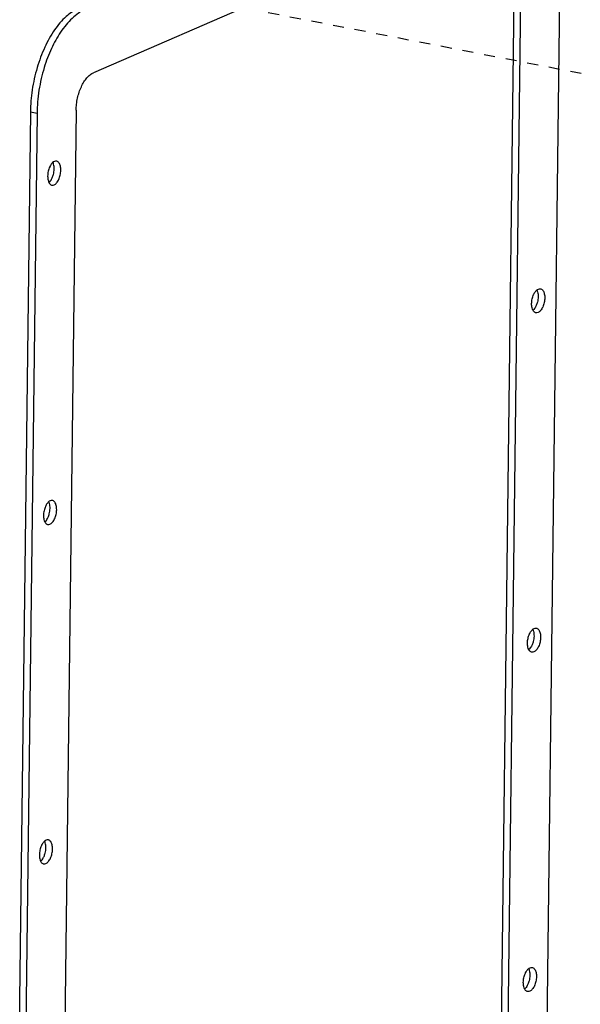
# Model space of a CAD drawing. Header units: inches. Extents: x -1 to 205, y 81 to 217.
# Tile 102 of 108: x 92.06 to 97.67, y 166.08 to 175.94. Entities that reach past the tile are written whole.
import ezdxf

# ---------------------------------------------------------------- set-up
doc = ezdxf.new("R2010")
doc.units = ezdxf.units.IN
doc.header["$LTSCALE"] = 1.1
doc.header["$MEASUREMENT"] = 0
doc.linetypes.add('DASHED', pattern=[0.2, 0.1, -0.1])
doc.layers.get('0').update_dxf_attribs({"linetype": 'CONTINUOUS'})
doc.layers.add('6_ALL_SURFS', color=7, linetype='CONTINUOUS')
doc.layers.add('7_ALL_FEATURES', color=7, linetype='CONTINUOUS')

msp = doc.modelspace()

# ---------------------------------------------------------------- linework, layer by layer
at = {"color": 4, "linetype": 'DASHED'}
msp.add_line((99.1884, 175.1031), (93.7358, 176.1607), dxfattribs=at)
at = {"layer": '6_ALL_SURFS', "color": 7, "linetype": 'Continuous'}
for p, q in [((96.8782, 165.7412), (97.0156, 176.9763)), ((92.1636, 175.0129), (92.0224, 163.4665))]:
    msp.add_line(p, q, dxfattribs=at)
for points, start_tangent, end_tangent in [([(92.6411, 176.0457), (92.5212, 175.9663), (92.4058, 175.8328), (92.3076, 175.6591), (92.2314, 175.4554), (92.1817, 175.2319), (92.1636, 175.0129)], (-0.917444, -0.397864), (-0.012225, -0.999925)), ([(92.4017, 174.4406), (92.3958, 174.4885), (92.3899, 174.5047)], (0.012225, 0.999925), (-0.432159, 0.901797)), ([(92.3828, 174.3526), (92.3946, 174.387), (92.4017, 174.4406)], (0.403684, 0.914898), (0.012225, 0.999925)), ([(92.3506, 174.3056), (92.3758, 174.3384)], (0.756526, 0.653964), (0.476331, 0.879266)), ([(92.3758, 174.3384), (92.3828, 174.3526)], (0.476331, 0.879266), (0.403684, 0.914898)), ([(97.2339, 173.2274), (97.2398, 173.2112), (97.2457, 173.1633)], (0.432159, -0.901797), (-0.012225, -0.999925)), ([(97.2457, 173.1633), (97.2386, 173.1097), (97.2268, 173.0753)], (-0.012225, -0.999925), (-0.403684, -0.914898)), ([(97.2198, 173.0611), (97.1947, 173.0283)], (-0.476331, -0.879266), (-0.756526, -0.653964)), ([(97.2268, 173.0753), (97.2198, 173.0611)], (-0.403684, -0.914898), (-0.476331, -0.879266)), ([(92.3602, 171.0446), (92.3543, 171.0925), (92.3484, 171.1087)], (0.012225, 0.999925), (-0.432159, 0.901797)), ([(92.3343, 170.9424), (92.3412, 170.9566)], (0.476331, 0.879266), (0.403684, 0.914898)), ([(92.3412, 170.9566), (92.353, 170.991), (92.3602, 171.0446)], (0.403684, 0.914898), (0.012225, 0.999925)), ([(92.3091, 170.9096), (92.3343, 170.9424)], (0.756526, 0.653964), (0.476331, 0.879266)), ([(97.1924, 169.8314), (97.1983, 169.8152), (97.2042, 169.7673)], (0.432159, -0.901797), (-0.012225, -0.999925)), ([(97.1853, 169.6793), (97.1783, 169.665)], (-0.403684, -0.914898), (-0.476331, -0.879266)), ([(97.2042, 169.7673), (97.1971, 169.7137), (97.1853, 169.6793)], (-0.012225, -0.999925), (-0.403684, -0.914898)), ([(97.1783, 169.665), (97.1531, 169.6323)], (-0.476331, -0.879266), (-0.756526, -0.653964)), ([(92.3187, 167.6486), (92.3128, 167.6965), (92.3068, 167.7127)], (0.012225, 0.999925), (-0.432159, 0.901797)), ([(92.2997, 167.5606), (92.3115, 167.595), (92.3187, 167.6486)], (0.403684, 0.914898), (0.012225, 0.999925)), ([(92.2676, 167.5136), (92.2927, 167.5464)], (0.756526, 0.653964), (0.476331, 0.879266)), ([(92.2927, 167.5464), (92.2997, 167.5606)], (0.476331, 0.879266), (0.403684, 0.914898)), ([(97.1509, 166.4354), (97.1568, 166.4192), (97.1627, 166.3712)], (0.432159, -0.901797), (-0.012225, -0.999925)), ([(97.1627, 166.3712), (97.1555, 166.3177), (97.1437, 166.2833)], (-0.012225, -0.999925), (-0.403684, -0.914898)), ([(97.1368, 166.269), (97.1116, 166.2363)], (-0.476331, -0.879266), (-0.756526, -0.653964)), ([(97.1437, 166.2833), (97.1368, 166.269)], (-0.403684, -0.914898), (-0.476331, -0.879266))]:
    msp.add_spline(points, degree=3, dxfattribs=dict(at, start_tangent=start_tangent, end_tangent=end_tangent))
at = {"layer": '7_ALL_FEATURES', "color": 7, "linetype": 'Continuous'}
for p, q in [((97.3354, 165.7289), (97.4765, 177.2754)), ((96.9156, 177.1916), (92.7947, 175.4046)), ((96.9445, 165.7283), (97.0818, 176.9635)), ((92.2299, 175.0001), (92.0887, 163.4536)), ((92.1636, 175.0129), (92.2299, 175.0001)), ((92.6211, 175.029), (92.4838, 163.7938)), ((92.3827, 174.5013), (92.3783, 174.4963)), ((92.3864, 174.5049), (92.3827, 174.5013)), ((97.2223, 173.219), (97.2267, 173.2239)), ((97.2267, 173.2239), (97.2304, 173.2276)), ((92.3412, 171.1052), (92.3367, 171.1003)), ((92.3449, 171.1089), (92.3412, 171.1052)), ((97.1808, 169.823), (97.1852, 169.8279)), ((97.1852, 169.8279), (97.1889, 169.8316)), ((92.2997, 167.7092), (92.2952, 167.7043)), ((92.3034, 167.7129), (92.2997, 167.7092)), ((97.1392, 166.427), (97.1437, 166.4319)), ((97.1437, 166.4319), (97.1474, 166.4356))]:
    msp.add_line(p, q, dxfattribs=at)
for points, start_tangent, end_tangent in [([(92.6613, 176.0089), (92.6453, 175.9987), (92.5822, 175.9486), (92.5212, 175.8845), (92.4658, 175.8108), (92.417, 175.7313), (92.3739, 175.6463), (92.3354, 175.5547), (92.3014, 175.4551), (92.2721, 175.3456), (92.2496, 175.229), (92.2353, 175.1118), (92.2299, 175.0001)], (-0.85443, -0.519566), (-0.012225, -0.999925)), ([(92.6211, 175.029), (92.6251, 175.0893), (92.6355, 175.1501), (92.6518, 175.2091), (92.6735, 175.264), (92.6997, 175.3127), (92.7294, 175.3534), (92.7615, 175.3844), (92.7947, 175.4046)], (0.012225, 0.999925), (0.917444, 0.397864)), ([(92.4254, 174.5189), (92.4036, 174.5162), (92.3864, 174.5049)], (-0.985045, 0.1723), (-0.735161, -0.677892)), ([(92.468, 174.4277), (92.4635, 174.4703), (92.4497, 174.5021), (92.4287, 174.5182), (92.4254, 174.5189)], (0.012225, 0.999925), (-0.985045, 0.1723)), ([(92.3592, 174.4671), (92.3566, 174.4617), (92.3418, 174.4176), (92.3363, 174.3706)], (-0.449597, -0.893232), (-0.012225, -0.999925)), ([(92.3783, 174.4963), (92.3592, 174.4671)], (-0.647148, -0.762364), (-0.449597, -0.893232)), ([(92.3789, 174.2794), (92.4007, 174.2822), (92.426, 174.302), (92.4477, 174.3367), (92.4624, 174.3808), (92.468, 174.4277)], (0.985045, -0.1723), (0.012225, 0.999925)), ([(92.3363, 174.3706), (92.3408, 174.328), (92.349, 174.3052)], (-0.012225, -0.999925), (0.464944, -0.88534)), ([(92.349, 174.3052), (92.3546, 174.2963), (92.3756, 174.2802), (92.3789, 174.2794)], (0.464944, -0.88534), (0.985045, -0.1723)), ([(97.2032, 173.1898), (97.2223, 173.219)], (0.449597, 0.893232), (0.647148, 0.762364)), ([(97.2304, 173.2276), (97.2476, 173.2388), (97.2694, 173.2416)], (0.735161, 0.677892), (0.985045, -0.1723)), ([(97.2694, 173.2416), (97.2727, 173.2409), (97.2937, 173.2248), (97.3075, 173.193), (97.312, 173.1504)], (0.985045, -0.1723), (-0.012225, -0.999925)), ([(97.1803, 173.0933), (97.1859, 173.1402), (97.2006, 173.1844), (97.2032, 173.1898)], (0.012225, 0.999925), (0.449597, 0.893232)), ([(97.312, 173.1504), (97.3064, 173.1035), (97.2917, 173.0593), (97.27, 173.0247), (97.2447, 173.0049), (97.2229, 173.0021)], (-0.012225, -0.999925), (-0.985045, 0.1723)), ([(97.193, 173.0279), (97.1848, 173.0507), (97.1803, 173.0933)], (-0.464944, 0.88534), (0.012225, 0.999925)), ([(97.2229, 173.0021), (97.2196, 173.0029), (97.1986, 173.0189), (97.193, 173.0279)], (-0.985045, 0.1723), (-0.464944, 0.88534)), ([(92.3177, 171.0711), (92.3151, 171.0657), (92.3003, 171.0215), (92.2948, 170.9746)], (-0.449597, -0.893232), (-0.012225, -0.999925)), ([(92.3367, 171.1003), (92.3177, 171.0711)], (-0.647148, -0.762364), (-0.449597, -0.893232)), ([(92.3839, 171.1229), (92.362, 171.1201), (92.3449, 171.1089)], (-0.985045, 0.1723), (-0.735161, -0.677892)), ([(92.4265, 171.0317), (92.422, 171.0743), (92.4082, 171.1061), (92.3871, 171.1222), (92.3839, 171.1229)], (0.012225, 0.999925), (-0.985045, 0.1723)), ([(92.2948, 170.9746), (92.2992, 170.932), (92.3074, 170.9092)], (-0.012225, -0.999925), (0.464944, -0.88534)), ([(92.3373, 170.8834), (92.3592, 170.8862), (92.3845, 170.906), (92.4062, 170.9406), (92.4209, 170.9848), (92.4265, 171.0317)], (0.985045, -0.1723), (0.012225, 0.999925)), ([(92.3074, 170.9092), (92.313, 170.9003), (92.3341, 170.8842), (92.3373, 170.8834)], (0.464944, -0.88534), (0.985045, -0.1723)), ([(97.1388, 169.6973), (97.1444, 169.7442), (97.1591, 169.7884), (97.1617, 169.7938)], (0.012225, 0.999925), (0.449597, 0.893232)), ([(97.1617, 169.7938), (97.1808, 169.823)], (0.449597, 0.893232), (0.647148, 0.762364)), ([(97.1889, 169.8316), (97.2061, 169.8428), (97.2279, 169.8456)], (0.735161, 0.677892), (0.985045, -0.1723)), ([(97.2279, 169.8456), (97.2312, 169.8448), (97.2522, 169.8287), (97.266, 169.797), (97.2705, 169.7544)], (0.985045, -0.1723), (-0.012225, -0.999925)), ([(97.1515, 169.6319), (97.1433, 169.6547), (97.1388, 169.6973)], (-0.464944, 0.88534), (0.012225, 0.999925)), ([(97.2705, 169.7544), (97.2649, 169.7075), (97.2502, 169.6633), (97.2285, 169.6287), (97.2032, 169.6089), (97.1814, 169.6061)], (-0.012225, -0.999925), (-0.985045, 0.1723)), ([(97.1814, 169.6061), (97.1781, 169.6068), (97.1571, 169.6229), (97.1515, 169.6319)], (-0.985045, 0.1723), (-0.464944, 0.88534)), ([(92.2952, 167.7043), (92.2762, 167.6751)], (-0.647148, -0.762364), (-0.449597, -0.893232)), ([(92.3424, 167.7269), (92.3205, 167.7241), (92.3034, 167.7129)], (-0.985045, 0.1723), (-0.735161, -0.677892)), ([(92.3849, 167.6357), (92.3805, 167.6783), (92.3667, 167.7101), (92.3456, 167.7261), (92.3424, 167.7269)], (0.012225, 0.999925), (-0.985045, 0.1723)), ([(92.2762, 167.6751), (92.2735, 167.6697), (92.2588, 167.6255), (92.2532, 167.5786)], (-0.449597, -0.893232), (-0.012225, -0.999925)), ([(92.2958, 167.4874), (92.3177, 167.4902), (92.343, 167.51), (92.3646, 167.5446), (92.3794, 167.5888), (92.3849, 167.6357)], (0.985045, -0.1723), (0.012225, 0.999925)), ([(92.2532, 167.5786), (92.2577, 167.536), (92.2659, 167.5132)], (-0.012225, -0.999925), (0.464944, -0.88534)), ([(92.2659, 167.5132), (92.2715, 167.5042), (92.2926, 167.4881), (92.2958, 167.4874)], (0.464944, -0.88534), (0.985045, -0.1723)), ([(97.1202, 166.3978), (97.1392, 166.427)], (0.449597, 0.893232), (0.647148, 0.762364)), ([(97.1474, 166.4356), (97.1645, 166.4468), (97.1864, 166.4496)], (0.735161, 0.677892), (0.985045, -0.1723)), ([(97.1864, 166.4496), (97.1896, 166.4488), (97.2107, 166.4327), (97.2245, 166.401), (97.229, 166.3584)], (0.985045, -0.1723), (-0.012225, -0.999925)), ([(97.0973, 166.3013), (97.1028, 166.3482), (97.1176, 166.3923), (97.1202, 166.3978)], (0.012225, 0.999925), (0.449597, 0.893232)), ([(97.229, 166.3584), (97.2234, 166.3114), (97.2087, 166.2673), (97.187, 166.2327), (97.1617, 166.2128), (97.1398, 166.2101)], (-0.012225, -0.999925), (-0.985045, 0.1723)), ([(97.1099, 166.2359), (97.1017, 166.2587), (97.0973, 166.3013)], (-0.464944, 0.88534), (0.012225, 0.999925)), ([(97.1398, 166.2101), (97.1366, 166.2108), (97.1155, 166.2269), (97.1099, 166.2359)], (-0.985045, 0.1723), (-0.464944, 0.88534))]:
    msp.add_spline(points, degree=3, dxfattribs=dict(at, start_tangent=start_tangent, end_tangent=end_tangent))

doc.saveas('drawing.dxf')
